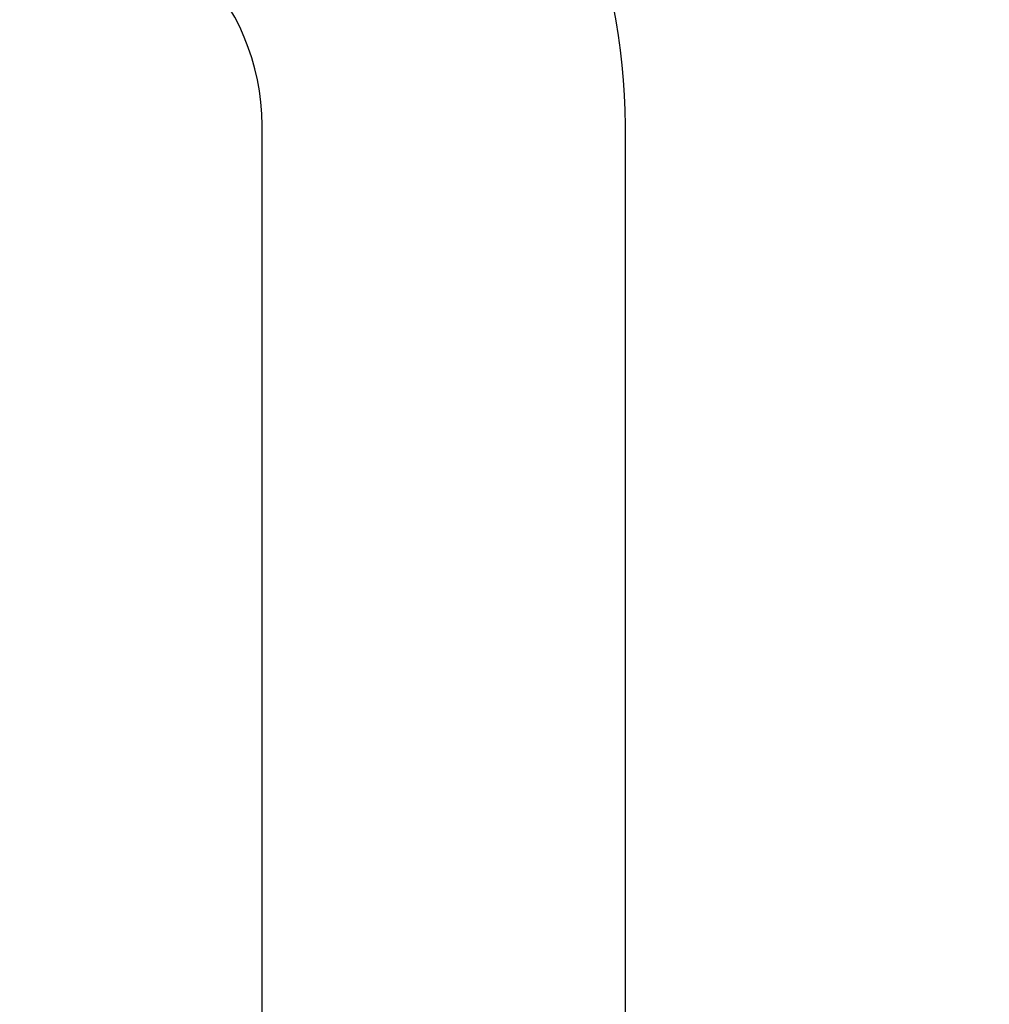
# Model space of a CAD drawing. Header units: millimetres. Extents: x -35 to 343, y 0 to 93.
# Tile 59 of 128: x 205.924 to 206.039, y 51.602 to 51.719. Entities that reach past the tile are written whole.
import ezdxf

# ---------------------------------------------------------------- set-up
doc = ezdxf.new("R2010")
doc.units = ezdxf.units.MM
doc.layers.add('O - MOBILIÁRIO', color=8, linetype='Continuous')
doc.styles.add('GULIM', font='Gulim.ttf')
doc.dimstyles.new('GULIM-100', dxfattribs={"dimtxt": 0.1, "dimasz": 0.05, "dimexe": 0.2, "dimexo": 0, "dimgap": 0.025, "dimtad": 1, "dimdec": 0, "dimlfac": 100, "dimzin": 12, "dimdsep": 46, "dimtxsty": 'GULIM', "dimblk": 'OPEN30', "dimcen": 0, "dimclrd": 152, "dimclre": 152, "dimclrt": 152, "dimaunit": 1, "dimadec": 0, "dimazin": 0, "dimtfac": 1.875, "dimtdec": 0, "dimtmove": 2, "dimatfit": 3, "dimldrblk": 'OPEN30', "dimfxl": 0, "dimtolj": 1, "dimtzin": 12, "dimlwd": -1, "dimarcsym": 0})

# ---------------------------------------------------------------- blocks, each defined once
blk = doc.blocks.new('_Open30')
at = {"color": 0, "linetype": 'ByBlock', "lineweight": -2}
for p, q in [((-1, 0.2679), (0, 0)), ((0, 0), (-1, -0.2679)), ((0, 0), (-1, 0))]:
    blk.add_line(p, q, dxfattribs=at)
blk = doc.blocks.new('*D439')
at = {"color": 152, "lineweight": -2, "transparency": 16777216}
for p, q in [((205.85663, 51.79168), (206.64294, 51.79168)), ((205.85663, 49.70568), (206.64294, 49.70568))]:
    blk.add_line(p, q, dxfattribs=at)
at = {"color": 152, "transparency": 16777216}
blk.add_line((206.44294, 49.75568), (206.44294, 51.74168), dxfattribs=at)
at = {"layer": 'DEFPOINTS', "color": 0, "transparency": 16777216}
for p in [(205.85663, 51.79168), (206.44294, 51.79168), (205.85663, 49.70568)]:
    blk.add_point(p, dxfattribs=at)
at = {"color": 152, "transparency": 16777216, "xscale": 0.05, "yscale": 0.05, "zscale": 0.05}
for p, rotation in [((206.44294, 51.79168), 90), ((206.44294, 49.70568), 270)]:
    blk.add_blockref('_Open30', p, dxfattribs=dict(at, rotation=rotation))
at = {"color": 152, "transparency": 16777216, "insert": (206.36667, 50.74868), "char_height": 0.1, "attachment_point": 5, "rotation": 90, "style": 'GULIM'}
blk.add_mtext('\\A1;209', dxfattribs=at)

msp = doc.modelspace()

# ---------------------------------------------------------------- linework, layer by layer
at = {"layer": 'O - MOBILIÁRIO'}
for p, q in [((205.95301, 50.72599), (205.95301, 51.70599)), ((205.99609, 50.72599), (205.99609, 51.70599))]:
    msp.add_line(p, q, dxfattribs=at)
for radius in [0.07, 0.02692]:
    msp.add_arc((205.92609, 51.70599), radius, 0, 90, dxfattribs=at)

# ---------------------------------------------------------------- dimensions: what is measured, and where the dimension line sits
dim = msp.add_linear_dim(base=(206.44294, 51.79168), p1=(205.85663, 49.70568), p2=(205.85663, 51.79168), angle=90, dimstyle='GULIM-100')
dim.commit()
dim.dimension.update_dxf_attribs({"geometry": '*D439', "text_midpoint": (206.36667, 50.74868)})

doc.saveas('drawing.dxf')
